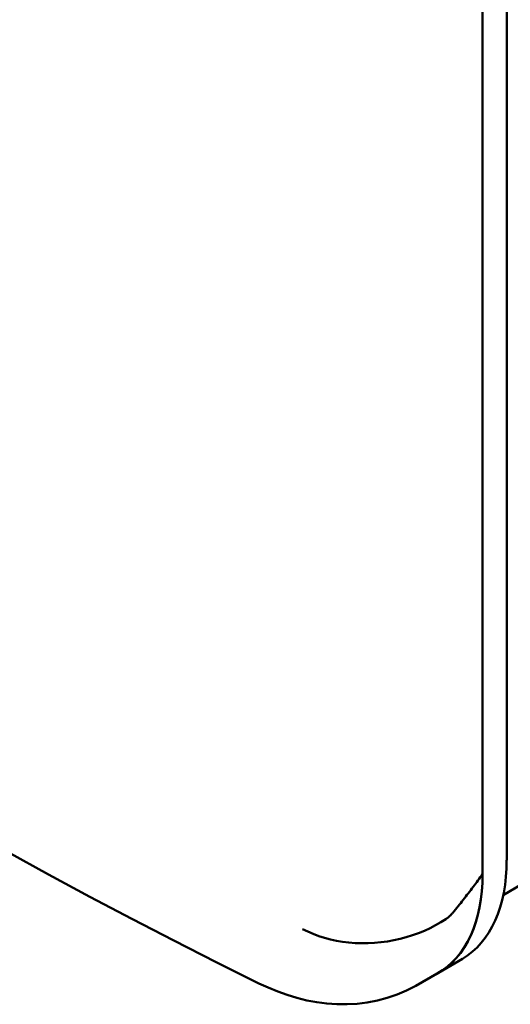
# Model space of a CAD drawing. Header units: millimetres. Extents: x 185 to 1856, y 145 to 1263.
# Tile 45 of 69: x 1607 to 1628, y 356 to 399. Entities that reach past the tile are written whole.
import ezdxf

# ---------------------------------------------------------------- set-up
doc = ezdxf.new("R2010")
doc.units = ezdxf.units.MM
doc.header["$LTSCALE"] = 5
doc.layers.add('Sichtbare Kanten(DIN)', color=7, linetype='Continuous', lineweight=50)

msp = doc.modelspace()

# ---------------------------------------------------------------- linework, layer by layer
at = {"layer": 'Sichtbare Kanten(DIN)'}
for p, q in [((1628.237, 362.139), (1628.237, 430.813)), ((1627.18, 430.194), (1627.18, 361.52)), ((1627.18, 430.194), (1627.18, 361.52)), ((1651.365, 374.338), (1628.088, 360.6)), ((1626.292, 357.798), (1625.233, 357.173)), ((1625.182, 357.144), (1624.236, 356.609))]:
    msp.add_line(p, q, dxfattribs=at)
at = {"layer": 'Sichtbare Kanten(DIN)', "flags": 128}
for points in [[(1617.347, 356.715), (1615.467, 357.652), (1613.602, 358.6), (1611.751, 359.558), (1609.917, 360.527), (1608.098, 361.507), (1606.295, 362.496), (1604.508, 363.496), (1602.737, 364.506), (1600.984, 365.526), (1599.247, 366.555), (1597.527, 367.595), (1595.825, 368.643), (1594.14, 369.701), (1592.473, 370.768), (1590.824, 371.845), (1589.193, 372.93)], [(1627.18, 361.52), (1627.129, 361.45), (1627.078, 361.38), (1627.026, 361.309), (1626.974, 361.239), (1626.922, 361.168), (1626.869, 361.098), (1626.816, 361.027), (1626.763, 360.956), (1626.71, 360.885), (1626.656, 360.815), (1626.602, 360.744), (1626.547, 360.673), (1626.492, 360.602), (1626.437, 360.531), (1626.382, 360.46), (1626.326, 360.389), (1626.27, 360.319), (1626.214, 360.248), (1626.157, 360.177), (1626.1, 360.106), (1626.043, 360.035), (1625.985, 359.964), (1625.927, 359.894), (1625.869, 359.823)], [(1625.869, 359.823), (1625.858, 359.809), (1625.846, 359.796), (1625.835, 359.782), (1625.823, 359.769), (1625.811, 359.756), (1625.799, 359.744), (1625.787, 359.731), (1625.775, 359.719), (1625.763, 359.706), (1625.75, 359.694), (1625.738, 359.682), (1625.725, 359.671), (1625.713, 359.659), (1625.7, 359.648), (1625.687, 359.637), (1625.674, 359.626), (1625.661, 359.615), (1625.648, 359.604), (1625.634, 359.594), (1625.621, 359.584), (1625.608, 359.574), (1625.594, 359.564), (1625.581, 359.555), (1625.567, 359.545)], [(1625.567, 359.545), (1625.343, 359.402), (1625.109, 359.268), (1624.867, 359.144), (1624.617, 359.029), (1624.359, 358.924), (1624.095, 358.829), (1623.825, 358.745), (1623.55, 358.672), (1623.272, 358.61), (1622.992, 358.56), (1622.71, 358.522), (1622.426, 358.495), (1622.142, 358.48), (1621.858, 358.478), (1621.576, 358.487), (1621.297, 358.509), (1621.022, 358.542), (1620.751, 358.588), (1620.484, 358.645), (1620.224, 358.714), (1619.971, 358.795), (1619.727, 358.887), (1619.49, 358.99), (1619.262, 359.104)], [(1624.236, 356.609), (1623.833, 356.4), (1623.416, 356.222), (1622.987, 356.074), (1622.551, 355.957), (1622.11, 355.872), (1621.665, 355.817), (1621.217, 355.792), (1620.77, 355.796), (1620.326, 355.827), (1619.886, 355.884), (1619.45, 355.967), (1619.017, 356.074), (1618.59, 356.203), (1618.169, 356.354), (1617.755, 356.525), (1617.347, 356.715)]]:
    msp.add_lwpolyline(points, dxfattribs=at)
at = {"layer": 'Sichtbare Kanten(DIN)'}
for centre, major_axis, start_param, end_param in [((1621.528, 366.002), (4.734, -8.221), 0.006183, 0.787332), ((1620.462, 365.389), (4.741, -8.233), 6.274832, 7.070517), ((1620.462, 365.389), (4.741, -8.233), 6.278805, 7.070555)]:
    msp.add_ellipse(centre, major_axis=major_axis, ratio=0.578093, start_param=start_param, end_param=end_param, dxfattribs=at)

doc.saveas('drawing.dxf')
